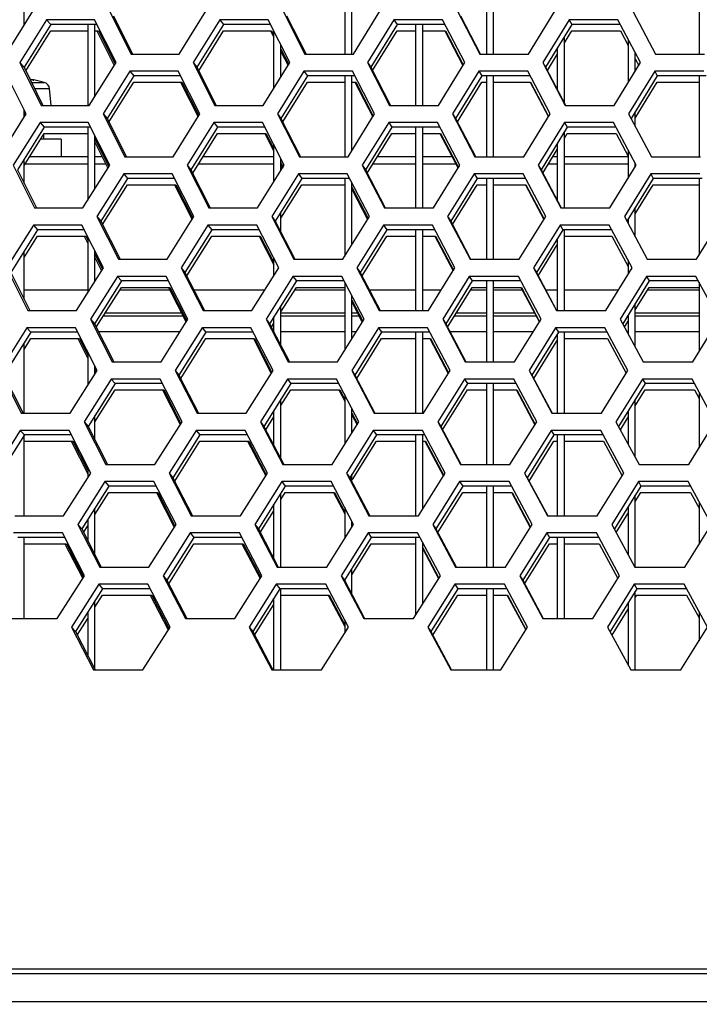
# Model space of a CAD drawing. Header units: millimetres. Extents: x 0 to 420, y 0 to 297.
# Tile 51 of 256: x 114.89 to 118.73, y 84.57 to 90.13. Entities that reach past the tile are written whole.
import ezdxf

# ---------------------------------------------------------------- set-up
doc = ezdxf.new("R2010")
doc.units = ezdxf.units.MM
doc.header["$LTSCALE"] = 23.1
doc.layers.get('0').update_dxf_attribs({"linetype": 'CONTINUOUS'})
doc.layers.add('DIM_PILOTEES', color=7, linetype='CONTINUOUS')
doc.styles.add('TEXTSTYLE_5', font='txt', dxfattribs={"width": 1.142857})
doc.dimstyles.new('DIMSTYLE_4', dxfattribs={"dimtxt": 2.5, "dimasz": 0.1875, "dimexe": 0.125, "dimexo": 0.0625, "dimgap": 1.25, "dimtad": 0, "dimtih": 1, "dimtoh": 1, "dimdsep": 46, "dimtxsty": 'TEXTSTYLE_5', "dimblk": '_FILLED', "dimblk1": '_FILLED', "dimblk2": '_FILLED', "dimcen": 0.09, "dimazin": 2, "dimtfac": 1, "dimtofl": 0, "dimtmove": 0, "dimatfit": 3, "dimldrblk": '_FILLED', "dimfxl": 1, "dimtolj": 1, "dimarcsym": 0})

# ---------------------------------------------------------------- blocks, each defined once
blk = doc.blocks.new('_FILLED')
at = {"color": 0, "linetype": 'BYBLOCK'}
blk.add_solid([(0, 0), (-1, 0.167), (-1, -0.167)], dxfattribs=at)
blk = doc.blocks.new('*D9')
at = {"layer": 'DIM_PILOTEES', "color": 2, "linetype": 'CONTINUOUS'}
for p, q in [((67.0415, 106.0416), (64.0594, 106.0416)), ((64.1844, 106.0416), (64.1844, 83.7884)), ((124.0627, 106.0416), (67.0415, 106.0416)), ((64.1844, 53.2465), (64.1844, 78.7884)), ((67.0415, 53.2465), (64.0594, 53.2465)), ((101.3091, 53.2465), (67.0415, 53.2465))]:
    blk.add_line(p, q, dxfattribs=at)
at = {"layer": 'DIM_PILOTEES', "color": 2, "linetype": 'CONTINUOUS', "xscale": 0.1875, "yscale": 0.1875, "zscale": 0.1875}
for p, rotation in [((64.1844, 106.0416), 90), ((64.1844, 53.2465), 270)]:
    blk.add_blockref('_FILLED', p, dxfattribs=dict(at, rotation=rotation))
at = {"layer": 'DIM_PILOTEES', "color": 2, "linetype": 'CONTINUOUS', "insert": (64.1844, 82.5384), "char_height": 2.5, "width": 8.571429, "attachment_point": 2, "line_spacing_factor": 0.9, "style": 'TEXTSTYLE_5'}
blk.add_mtext('{\\ftxt;\\W0.0001;\\H0.0001;\\~}{\\ftxt;\\W2.2857142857;\\H2.5; }{\\ftxt;\\W0.0001;\\H0.0001;\\~}', dxfattribs=at)

msp = doc.modelspace()

# ---------------------------------------------------------------- linework, layer by layer
at = {"color": 7, "linetype": 'CONTINUOUS'}
for p, q in [((116.7252, 90.3952), (116.7252, 89.9381)), ((116.7652, 89.9381), (116.7652, 90.3952)), ((117.5252, 90.3923), (117.5252, 89.9381)), ((117.5652, 89.9381), (117.5652, 90.3952)), ((118.7252, 90.3952), (118.7252, 89.9381)), ((114.9152, 90.1008), (114.9152, 90.2793)), ((115.4201, 90.1537), (115.5277, 89.9381)), ((116.3968, 90.1537), (116.5066, 89.9381)), ((117.3789, 90.1537), (117.4901, 89.9396)), ((115.0658, 90.1054), (114.9151, 89.864)), ((115.0426, 90.1313), (115.0658, 90.1054)), ((115.3264, 90.1054), (115.0658, 90.1054)), ((115.2752, 90.1054), (115.2752, 89.6484)), ((115.3152, 89.6994), (115.3152, 90.1054)), ((116.0406, 90.1054), (115.8908, 89.864)), ((116.0199, 90.1313), (116.0406, 90.1054)), ((116.3056, 90.1054), (116.0406, 90.1054)), ((117.0212, 90.1054), (116.8723, 89.864)), ((117.003, 90.1313), (117.0212, 90.1054)), ((117.2904, 90.1054), (117.0212, 90.1054)), ((117.1252, 90.1054), (117.1252, 89.6484)), ((117.1652, 89.6484), (117.1652, 90.1054)), ((118.0068, 90.1054), (117.8589, 89.864)), ((117.9911, 90.1313), (118.0068, 90.1054)), ((118.28, 90.1054), (118.0068, 90.1054)), ((114.925, 89.844), (115.0658, 90.0696)), ((115.0658, 90.0696), (115.2752, 90.0696)), ((115.3152, 90.0696), (115.336, 90.0696)), ((115.336, 90.0696), (115.4294, 89.8821)), ((115.9007, 89.8442), (116.0406, 90.0696)), ((116.0406, 90.0696), (116.3125, 90.0696)), ((116.3125, 90.0696), (116.3253, 90.0445)), ((116.3252, 89.7442), (116.3252, 90.067)), ((116.8823, 89.8444), (117.0212, 90.0696)), ((117.0212, 90.0696), (117.1252, 90.0696)), ((117.1652, 90.0696), (117.2945, 90.0696)), ((117.2945, 90.0696), (117.3946, 89.8767)), ((117.9652, 90.0018), (118.0068, 90.0696)), ((117.9652, 89.6615), (117.9652, 90.0376)), ((118.0068, 90.0696), (118.2813, 90.0696)), ((118.2813, 90.0696), (118.3252, 89.9864)), ((116.3652, 89.8086), (116.3652, 89.9886)), ((117.9252, 89.9723), (117.9252, 89.7375)), ((118.3252, 90.0201), (118.3252, 89.7771)), ((116.3652, 89.9658), (116.4092, 89.8794)), ((117.869, 89.8447), (117.9252, 89.9364)), ((118.3652, 89.8424), (118.3652, 89.9446)), ((114.8915, 89.8898), (114.9151, 89.864)), ((114.9151, 89.864), (115.0218, 89.6484)), ((115.8697, 89.8898), (115.8908, 89.864)), ((115.8908, 89.864), (115.9998, 89.6484)), ((116.8537, 89.8898), (116.8723, 89.864)), ((116.8723, 89.864), (116.9834, 89.6484)), ((117.8428, 89.8898), (117.8589, 89.864)), ((117.8589, 89.864), (117.9717, 89.6492)), ((118.3652, 89.9107), (118.3846, 89.874)), ((115.5348, 89.8157), (115.3842, 89.5742)), ((115.5128, 89.8415), (115.5348, 89.8157)), ((115.7982, 89.8157), (115.5348, 89.8157)), ((116.5146, 89.8157), (116.3649, 89.5742)), ((116.4952, 89.8415), (116.5146, 89.8157)), ((116.7823, 89.8157), (116.5146, 89.8157)), ((116.7252, 89.8157), (116.7252, 89.3586)), ((116.7652, 89.393), (116.7652, 89.8157)), ((117.4998, 89.8157), (117.3511, 89.5742)), ((117.4828, 89.8415), (117.4998, 89.8157)), ((117.7717, 89.8157), (117.4998, 89.8157)), ((117.5252, 89.8157), (117.5252, 89.3586)), ((117.5652, 89.3586), (117.5652, 89.8157)), ((118.4896, 89.8157), (118.342, 89.5742)), ((118.4752, 89.8415), (118.4896, 89.8157)), ((118.7653, 89.8157), (118.4896, 89.8157)), ((118.7252, 89.8157), (118.7252, 89.3586)), ((114.9547, 89.7935), (114.9495, 89.7945)), ((114.9519, 89.794), (114.9635, 89.7919)), ((114.9574, 89.793), (114.9537, 89.7937)), ((114.9576, 89.7779), (115.0293, 89.7779)), ((114.9616, 89.7923), (114.9594, 89.7926)), ((114.9632, 89.792), (114.9614, 89.7923)), ((114.9642, 89.7919), (114.9625, 89.7921)), ((114.9649, 89.7917), (114.964, 89.7919)), ((114.9654, 89.7917), (114.9648, 89.7918)), ((114.9666, 89.7915), (114.9654, 89.7917)), ((114.9678, 89.7914), (114.9666, 89.7915)), ((114.9699, 89.7918), (114.9699, 89.7912)), ((115.3942, 89.5543), (115.5348, 89.7798)), ((115.5348, 89.7798), (115.8064, 89.7798)), ((115.8064, 89.7798), (115.9017, 89.5909)), ((116.375, 89.5545), (116.5146, 89.7798)), ((116.5146, 89.7798), (116.7252, 89.7798)), ((116.7652, 89.7798), (116.7878, 89.7798)), ((116.7878, 89.7798), (116.8864, 89.5882)), ((117.3612, 89.5548), (117.4998, 89.7798)), ((117.4998, 89.7798), (117.5252, 89.7798)), ((117.5652, 89.7798), (117.7743, 89.7798)), ((117.7743, 89.7798), (117.8762, 89.5856)), ((118.3652, 89.5763), (118.4896, 89.7798)), ((118.4896, 89.7798), (118.7252, 89.7798)), ((114.9751, 89.7427), (115.059, 89.7427)), ((115.0673, 89.6484), (115.059, 89.7427)), ((114.9152, 89.5815), (114.9152, 89.6235)), ((114.9152, 89.6091), (114.9229, 89.5937)), ((115.3619, 89.6001), (115.3842, 89.5742)), ((116.3451, 89.6001), (116.3649, 89.5742)), ((117.3338, 89.6001), (117.3511, 89.5742)), ((118.3652, 89.5304), (118.3652, 89.6121)), ((115.0053, 89.5518), (115.0285, 89.5259)), ((115.3842, 89.5742), (115.4924, 89.3586)), ((115.9866, 89.5518), (116.0073, 89.5259)), ((116.3649, 89.5742), (116.4753, 89.3586)), ((116.9737, 89.5518), (116.9919, 89.5259)), ((117.3511, 89.5742), (117.4628, 89.36)), ((117.9659, 89.5518), (117.9816, 89.5259)), ((115.0285, 89.5259), (114.8772, 89.2844)), ((114.9152, 89.3092), (115.0285, 89.4901)), ((115.0252, 89.4849), (115.0252, 89.457)), ((115.2902, 89.5259), (115.0285, 89.5259)), ((115.0285, 89.4901), (115.2752, 89.4901)), ((115.2752, 89.5259), (115.2752, 89.1136)), ((115.3152, 89.1774), (115.3152, 89.476)), ((116.0073, 89.5259), (115.8569, 89.2844)), ((115.8669, 89.2646), (116.0073, 89.4901)), ((116.2735, 89.5259), (116.0073, 89.5259)), ((116.0073, 89.4901), (116.2803, 89.4901)), ((116.2803, 89.4901), (116.3252, 89.402)), ((116.9919, 89.5259), (116.8425, 89.2844)), ((116.8525, 89.2649), (116.9919, 89.4901)), ((117.2624, 89.5259), (116.9919, 89.5259)), ((116.9919, 89.4901), (117.1252, 89.4901)), ((117.1252, 89.5259), (117.1252, 89.0688)), ((117.1652, 89.0688), (117.1652, 89.5259)), ((117.1652, 89.4901), (117.2664, 89.4901)), ((117.2664, 89.4901), (117.3669, 89.2971)), ((117.9816, 89.5259), (117.8331, 89.2844)), ((117.9652, 89.0688), (117.9652, 89.4993)), ((117.9652, 89.4635), (117.9816, 89.4901)), ((118.256, 89.5259), (117.9816, 89.5259)), ((117.9816, 89.4901), (118.2573, 89.4901)), ((118.2573, 89.4901), (118.3252, 89.3619)), ((115.1252, 89.457), (115.0078, 89.457)), ((115.1252, 89.457), (115.1252, 89.357)), ((115.3153, 89.4591), (115.3937, 89.3025)), ((116.3252, 89.2159), (116.3252, 89.425)), ((117.9252, 89.4342), (117.9252, 89.1098)), ((117.8491, 89.2746), (117.9252, 89.3984)), ((118.3252, 89.3958), (118.3252, 89.2361)), ((114.9152, 89.2079), (114.9152, 89.3451)), ((115.2752, 89.3169), (114.92, 89.3169)), ((115.2752, 89.357), (114.9452, 89.357)), ((115.357, 89.357), (115.3152, 89.357)), ((115.3772, 89.3169), (115.3152, 89.3169)), ((115.8359, 89.3103), (115.8569, 89.2844)), ((116.3252, 89.3169), (115.8995, 89.3169)), ((116.3252, 89.357), (115.9245, 89.357)), ((116.3652, 89.28), (116.3652, 89.347)), ((116.3652, 89.3238), (116.3775, 89.2998)), ((116.8239, 89.3103), (116.8425, 89.2844)), ((117.1252, 89.3169), (116.8848, 89.3169)), ((117.1252, 89.357), (116.9096, 89.357)), ((117.3319, 89.357), (117.1652, 89.357)), ((117.3529, 89.3169), (117.1652, 89.3169)), ((117.8171, 89.3103), (117.8331, 89.2844)), ((117.9252, 89.3169), (117.8751, 89.3169)), ((117.9252, 89.357), (117.8998, 89.357)), ((118.3252, 89.357), (117.9652, 89.357)), ((118.3252, 89.3169), (117.9652, 89.3169)), ((118.3652, 89.3012), (118.3652, 89.3208)), ((114.8772, 89.2844), (114.9845, 89.0688)), ((115.4775, 89.262), (115.4995, 89.2361)), ((115.8569, 89.2844), (115.9664, 89.0688)), ((116.4639, 89.262), (116.4833, 89.2361)), ((116.8425, 89.2844), (116.9541, 89.0688)), ((117.4556, 89.262), (117.4726, 89.2361)), ((117.8331, 89.2844), (117.9465, 89.0696)), ((117.8433, 89.2651), (117.8491, 89.2746)), ((118.4521, 89.262), (118.4665, 89.2361)), ((115.4995, 89.2361), (115.3484, 88.9946)), ((115.3584, 88.9748), (115.4995, 89.2003)), ((115.7641, 89.2361), (115.4995, 89.2361)), ((115.4995, 89.2003), (115.7722, 89.2003)), ((115.7722, 89.2003), (115.868, 89.0113)), ((116.4833, 89.2361), (116.3331, 88.9946)), ((116.3652, 89.0104), (116.4833, 89.2003)), ((116.7523, 89.2361), (116.4833, 89.2361)), ((116.4833, 89.2003), (116.7252, 89.2003)), ((116.7252, 89.2361), (116.7252, 88.7975)), ((116.7652, 88.8617), (116.7652, 89.2111)), ((117.4726, 89.2361), (117.3233, 88.9946)), ((117.3334, 88.9752), (117.4726, 89.2003)), ((117.7456, 89.2361), (117.4726, 89.2361)), ((117.4726, 89.2003), (117.5252, 89.2003)), ((117.5252, 89.2361), (117.5252, 88.779)), ((117.5652, 88.779), (117.5652, 89.2361)), ((117.5652, 89.2003), (117.7482, 89.2003)), ((117.7482, 89.2003), (117.8506, 89.0059)), ((118.4665, 89.2361), (118.3183, 88.9946)), ((118.3652, 89.0352), (118.4665, 89.2003)), ((118.7433, 89.2361), (118.4665, 89.2361)), ((118.4665, 89.2003), (118.7252, 89.2003)), ((118.7252, 89.2361), (118.7252, 88.8018)), ((116.7652, 89.1855), (116.8568, 89.0086)), ((115.9649, 89.0719), (115.9664, 89.0688)), ((116.3652, 88.932), (116.3652, 89.0463)), ((118.3652, 88.9065), (118.3652, 89.0711)), ((114.968, 88.9722), (114.9912, 88.9463)), ((115.3261, 89.0205), (115.3484, 88.9946)), ((115.3484, 88.9946), (115.457, 88.779)), ((115.9533, 88.9722), (115.9741, 88.9463)), ((116.3133, 89.0205), (116.3331, 88.9946)), ((116.3331, 88.9946), (116.4439, 88.779)), ((116.9445, 88.9722), (116.9627, 88.9463)), ((117.306, 89.0205), (117.3233, 88.9946)), ((117.3233, 88.9946), (117.4356, 88.7804)), ((117.9407, 88.9722), (117.9564, 88.9463)), ((118.3252, 89.006), (118.3252, 88.9816)), ((114.9912, 88.9463), (114.8394, 88.7049)), ((115.2541, 88.9463), (114.9912, 88.9463)), ((115.9741, 88.9463), (115.8231, 88.7049)), ((116.2414, 88.9463), (115.9741, 88.9463)), ((116.9627, 88.9463), (116.8126, 88.7049)), ((117.2343, 88.9463), (116.9627, 88.9463)), ((117.1252, 88.9463), (117.1252, 88.4893)), ((117.1652, 88.4893), (117.1652, 88.9463)), ((117.9564, 88.9463), (117.8074, 88.7049)), ((118.232, 88.9463), (117.9564, 88.9463)), ((117.9652, 88.4893), (117.9652, 88.9463)), ((114.9152, 88.7896), (114.9912, 88.9105)), ((114.9912, 88.9105), (115.2636, 88.9105)), ((115.2636, 88.9105), (115.2752, 88.8873)), ((115.2752, 88.9044), (115.2752, 88.5914)), ((115.8331, 88.6851), (115.9741, 88.9105)), ((115.9741, 88.9105), (116.2481, 88.9105)), ((116.2481, 88.9105), (116.3252, 88.7602)), ((116.8228, 88.6853), (116.9627, 88.9105)), ((116.9627, 88.9105), (117.1252, 88.9105)), ((117.1652, 88.9105), (117.2382, 88.9105)), ((117.2382, 88.9105), (117.3393, 88.7175)), ((117.8176, 88.6856), (117.9252, 88.86)), ((117.9252, 88.8958), (117.9252, 88.4893)), ((117.9652, 88.9105), (118.2332, 88.9105)), ((118.2332, 88.9105), (118.3252, 88.7378)), ((114.9152, 88.5529), (114.9152, 88.8255)), ((115.3152, 88.6549), (115.3152, 88.8251)), ((115.3152, 88.8077), (115.358, 88.7228)), ((116.3252, 88.6872), (116.3252, 88.7836)), ((118.3252, 88.772), (118.3252, 88.6949)), ((114.8394, 88.7049), (114.9471, 88.4893)), ((115.802, 88.7307), (115.8231, 88.7049)), ((115.8231, 88.7049), (115.9331, 88.4893)), ((116.7941, 88.7307), (116.8126, 88.7049)), ((116.8126, 88.7049), (116.9248, 88.4893)), ((117.7913, 88.7307), (117.8074, 88.7049)), ((117.8074, 88.7049), (117.9212, 88.4901)), ((115.4642, 88.6566), (115.3125, 88.4151)), ((115.4422, 88.6824), (115.4642, 88.6566)), ((115.73, 88.6566), (115.4642, 88.6566)), ((116.4521, 88.6566), (116.3013, 88.4151)), ((116.4326, 88.6824), (116.4521, 88.6566)), ((116.7222, 88.6566), (116.4521, 88.6566)), ((116.7252, 88.6506), (116.7252, 88.266)), ((117.4453, 88.6566), (117.2955, 88.4151)), ((117.4284, 88.6824), (117.4453, 88.6566)), ((117.7196, 88.6566), (117.4453, 88.6566)), ((117.5252, 88.6566), (117.5252, 88.1995)), ((117.5652, 88.1995), (117.5652, 88.6566)), ((118.4433, 88.6566), (118.2946, 88.4151)), ((118.4289, 88.6824), (118.4433, 88.6566)), ((118.7213, 88.6566), (118.4433, 88.6566)), ((118.7252, 88.6492), (118.7252, 88.2579)), ((114.9152, 88.607), (115.2752, 88.607)), ((115.3225, 88.3952), (115.4642, 88.6207)), ((115.4556, 88.607), (115.7369, 88.607)), ((115.4642, 88.6207), (115.738, 88.6207)), ((115.738, 88.6207), (115.8343, 88.4317)), ((115.8729, 88.607), (116.2751, 88.607)), ((116.3652, 88.4816), (116.4521, 88.6207)), ((116.4435, 88.607), (116.7252, 88.607)), ((116.4521, 88.6207), (116.7222, 88.6207)), ((116.8635, 88.607), (117.1252, 88.607)), ((117.1652, 88.607), (117.2706, 88.607)), ((117.3057, 88.3957), (117.4453, 88.6207)), ((117.4369, 88.607), (117.5252, 88.607)), ((117.4453, 88.6207), (117.5252, 88.6207)), ((117.5652, 88.6207), (117.7221, 88.6207)), ((117.5652, 88.607), (117.7268, 88.607)), ((117.7221, 88.6207), (117.825, 88.4263)), ((117.8591, 88.607), (117.9252, 88.607)), ((117.9652, 88.607), (118.271, 88.607)), ((118.3652, 88.4939), (118.4433, 88.6207)), ((118.4349, 88.607), (118.7252, 88.607)), ((118.4433, 88.6207), (118.7213, 88.6207)), ((118.7213, 88.6207), (118.7252, 88.6133)), ((116.7652, 88.33), (116.7652, 88.5738)), ((116.7652, 88.5479), (116.8271, 88.429)), ((118.3652, 88.2831), (118.3652, 88.5297)), ((114.9451, 88.4934), (114.9471, 88.4893)), ((116.3652, 88.2911), (116.3652, 88.5175)), ((115.2902, 88.441), (115.3125, 88.4151)), ((115.3125, 88.4151), (115.4216, 88.1995)), ((115.3152, 88.4097), (115.3152, 88.4194)), ((115.363, 88.4596), (115.8123, 88.4596)), ((116.2815, 88.441), (116.3013, 88.4151)), ((116.3013, 88.4151), (116.4126, 88.1995)), ((116.3114, 88.3954), (116.3252, 88.4176)), ((116.3252, 88.3686), (116.3252, 88.4534)), ((116.3652, 88.4596), (116.7252, 88.4596)), ((116.7652, 88.4596), (116.8061, 88.4596)), ((117.2782, 88.441), (117.2955, 88.4151)), ((117.2955, 88.4151), (117.4083, 88.2008)), ((117.3454, 88.4596), (117.5252, 88.4596)), ((117.5652, 88.4596), (117.8051, 88.4596)), ((118.3048, 88.3959), (118.3252, 88.429)), ((118.3106, 88.4052), (118.3252, 88.429)), ((118.3252, 88.4648), (118.3252, 88.3578)), ((118.3652, 88.4596), (118.7252, 88.4596)), ((114.9539, 88.3668), (114.8015, 88.1253)), ((114.9307, 88.3927), (114.9539, 88.3668)), ((115.218, 88.3668), (114.9539, 88.3668)), ((115.3344, 88.3718), (115.7967, 88.3718)), ((115.9408, 88.3668), (115.7892, 88.1253)), ((115.9201, 88.3927), (115.9408, 88.3668)), ((116.2093, 88.3668), (115.9408, 88.3668)), ((116.3652, 88.3718), (116.7252, 88.3718)), ((116.7652, 88.3718), (116.7913, 88.3718)), ((116.9334, 88.3668), (116.7828, 88.1253)), ((116.9152, 88.3927), (116.9334, 88.3668)), ((117.2062, 88.3668), (116.9334, 88.3668)), ((117.1252, 88.3668), (117.1252, 87.9097)), ((117.1652, 87.9097), (117.1652, 88.3668)), ((117.3183, 88.3718), (117.5252, 88.3718)), ((117.5652, 88.3718), (117.7912, 88.3718)), ((117.9312, 88.3668), (117.7816, 88.1253)), ((117.9155, 88.3927), (117.9312, 88.3668)), ((118.208, 88.3668), (117.9312, 88.3668)), ((117.9652, 87.9097), (117.9652, 88.3668)), ((118.3177, 88.3718), (118.3252, 88.3718)), ((118.3652, 88.3718), (118.7252, 88.3718)), ((114.9152, 88.2697), (114.9539, 88.3309)), ((114.9152, 88.2697), (114.9539, 88.3309)), ((114.9152, 87.9097), (114.9152, 88.3055)), ((114.9539, 88.3309), (115.2274, 88.3309)), ((115.2274, 88.3309), (115.2752, 88.2361)), ((115.7993, 88.1056), (115.9408, 88.3309)), ((115.9408, 88.3309), (116.216, 88.3309)), ((116.216, 88.3309), (116.3142, 88.1405)), ((116.793, 88.1058), (116.9334, 88.3309)), ((116.9334, 88.3309), (117.1252, 88.3309)), ((117.1652, 88.3309), (117.2101, 88.3309)), ((117.2101, 88.3309), (117.3116, 88.1378)), ((117.7918, 88.106), (117.9252, 88.3213)), ((117.9252, 88.3572), (117.9252, 87.9097)), ((117.9652, 88.3309), (118.2091, 88.3309)), ((118.2091, 88.3309), (118.3139, 88.1352)), ((115.2752, 88.2537), (115.2752, 88.0687)), ((115.3152, 88.1321), (115.3152, 88.1749)), ((115.3152, 88.1571), (115.3223, 88.1432)), ((115.7682, 88.1512), (115.7892, 88.1253)), ((116.7643, 88.1512), (116.7828, 88.1253)), ((117.7656, 88.1512), (117.7816, 88.1253)), ((114.8015, 88.1253), (114.9097, 87.9097)), ((115.4069, 88.1029), (115.4289, 88.077)), ((115.7892, 88.1253), (115.8997, 87.9097)), ((116.4013, 88.1029), (116.4208, 88.077)), ((116.7828, 88.1253), (116.8955, 87.9097)), ((117.4012, 88.1029), (117.4181, 88.077)), ((117.7816, 88.1253), (117.896, 87.9105)), ((118.4057, 88.1029), (118.4202, 88.077)), ((115.4289, 88.077), (115.2767, 87.8355)), ((115.3152, 87.8608), (115.4289, 88.0412)), ((115.6958, 88.077), (115.4289, 88.077)), ((115.4289, 88.0412), (115.7038, 88.0412)), ((115.7038, 88.0412), (115.8006, 87.852)), ((116.4208, 88.077), (116.2694, 87.8355)), ((116.3652, 87.9525), (116.4208, 88.0412)), ((116.6921, 88.077), (116.4208, 88.077)), ((116.4208, 88.0412), (116.6973, 88.0412)), ((116.6973, 88.0412), (116.7252, 87.9876)), ((117.4181, 88.077), (117.2677, 87.8355)), ((117.2779, 87.8161), (117.4181, 88.0412)), ((117.6936, 88.077), (117.4181, 88.077)), ((117.4181, 88.0412), (117.5252, 88.0412)), ((117.5252, 88.077), (117.5252, 87.6199)), ((117.5652, 87.6199), (117.5652, 88.077)), ((117.5652, 88.0412), (117.696, 88.0412)), ((117.696, 88.0412), (117.7994, 87.8467)), ((118.4202, 88.077), (118.2708, 87.8355)), ((118.3652, 87.9523), (118.4202, 88.0412)), ((118.6992, 88.077), (118.4202, 88.077)), ((118.4202, 88.0412), (118.6992, 88.0412)), ((118.6992, 88.0412), (118.7252, 87.9931)), ((118.7252, 88.0289), (118.7252, 87.7137)), ((116.3652, 87.6508), (116.3652, 87.9883)), ((116.7252, 88.0136), (116.7252, 87.7343)), ((118.3652, 87.6601), (118.3652, 87.9881)), ((116.3252, 87.7278), (116.3252, 87.9245)), ((116.7652, 87.798), (116.7652, 87.9372)), ((118.3252, 87.9234), (118.3252, 87.7344)), ((115.2544, 87.8614), (115.2767, 87.8355)), ((115.3152, 87.7595), (115.3152, 87.8967)), ((115.8982, 87.9127), (115.8997, 87.9097)), ((116.2496, 87.8614), (116.2694, 87.8355)), ((116.2796, 87.8159), (116.3252, 87.8887)), ((116.7652, 87.9109), (116.7974, 87.8493)), ((117.2504, 87.8614), (117.2677, 87.8355)), ((118.2811, 87.8163), (118.3252, 87.8876)), ((114.8933, 87.8131), (114.9166, 87.7872)), ((115.2767, 87.8355), (115.3863, 87.6199)), ((115.8868, 87.8131), (115.9075, 87.7872)), ((116.2694, 87.8355), (116.3813, 87.6199)), ((116.886, 87.8131), (116.9042, 87.7872)), ((117.2677, 87.8355), (117.381, 87.6213)), ((117.8903, 87.8131), (117.906, 87.7872)), ((114.9166, 87.7872), (114.7636, 87.5457)), ((114.9152, 87.3301), (114.9152, 87.7872)), ((115.1818, 87.7872), (114.9166, 87.7872)), ((114.9166, 87.7514), (115.1912, 87.7514)), ((115.1912, 87.7514), (115.2729, 87.5904)), ((115.9075, 87.7872), (115.7554, 87.5457)), ((115.7655, 87.526), (115.9075, 87.7514)), ((116.1772, 87.7872), (115.9075, 87.7872)), ((115.9075, 87.7514), (116.1838, 87.7514)), ((116.1838, 87.7514), (116.2825, 87.5609)), ((116.9042, 87.7872), (116.753, 87.5457)), ((116.7691, 87.5356), (116.9042, 87.7514)), ((117.1782, 87.7872), (116.9042, 87.7872)), ((116.9042, 87.7514), (117.1252, 87.7514)), ((117.1252, 87.7872), (117.1252, 87.3301)), ((117.1652, 87.3687), (117.1652, 87.7872)), ((117.1652, 87.7514), (117.182, 87.7514)), ((117.182, 87.7514), (117.284, 87.5582)), ((117.906, 87.7872), (117.7558, 87.5457)), ((117.7661, 87.5265), (117.906, 87.7514)), ((118.184, 87.7872), (117.906, 87.7872)), ((117.906, 87.7514), (117.9252, 87.7514)), ((117.9252, 87.7872), (117.9252, 87.3301)), ((117.9652, 87.3301), (117.9652, 87.7872)), ((117.9652, 87.7514), (118.1851, 87.7514)), ((118.1851, 87.7514), (118.2904, 87.5556)), ((115.2752, 87.6038), (115.2752, 87.5457)), ((115.7343, 87.5716), (115.7554, 87.5457)), ((115.7554, 87.5457), (115.8664, 87.3301)), ((116.7345, 87.5716), (116.753, 87.5457)), ((116.753, 87.5457), (116.8662, 87.3301)), ((116.7652, 87.5224), (116.7652, 87.5653)), ((117.7398, 87.5716), (117.7558, 87.5457)), ((117.7558, 87.5457), (117.8707, 87.3309)), ((115.3936, 87.4974), (115.2408, 87.256)), ((115.3716, 87.5233), (115.3936, 87.4974)), ((115.6617, 87.4974), (115.3936, 87.4974)), ((116.3895, 87.4974), (116.2376, 87.256)), ((116.3701, 87.5233), (116.3895, 87.4974)), ((116.662, 87.4974), (116.3895, 87.4974)), ((117.3909, 87.4974), (117.2399, 87.256)), ((117.3739, 87.5233), (117.3909, 87.4974)), ((117.6675, 87.4974), (117.3909, 87.4974)), ((117.5252, 87.4974), (117.5252, 87.0404)), ((117.5652, 87.0404), (117.5652, 87.4974)), ((118.397, 87.4974), (118.2471, 87.256)), ((118.3826, 87.5233), (118.397, 87.4974)), ((118.6772, 87.4974), (118.397, 87.4974)), ((115.3152, 87.3377), (115.3936, 87.4616)), ((115.3936, 87.4616), (115.6697, 87.4616)), ((115.6697, 87.4616), (115.7669, 87.2724)), ((116.3652, 87.423), (116.3895, 87.4616)), ((116.3652, 87.0404), (116.3652, 87.4588)), ((116.3895, 87.4616), (116.6672, 87.4616)), ((116.6672, 87.4616), (116.7252, 87.3507)), ((117.2502, 87.2366), (117.3909, 87.4616)), ((117.3909, 87.4616), (117.5252, 87.4616)), ((117.5652, 87.4616), (117.6699, 87.4616)), ((117.6699, 87.4616), (117.7738, 87.2671)), ((118.3652, 87.4104), (118.397, 87.4616)), ((118.3652, 87.0404), (118.3652, 87.4462)), ((118.397, 87.4616), (118.6772, 87.4616)), ((118.6772, 87.4616), (118.7252, 87.3732)), ((115.3152, 87.1101), (115.3152, 87.3735)), ((116.2478, 87.2363), (116.3252, 87.3594)), ((116.3252, 87.0877), (116.3252, 87.3952)), ((116.7252, 87.3771), (116.7252, 87.2022)), ((118.3252, 87.3818), (118.3252, 87.1114)), ((118.7252, 87.409), (118.7252, 87.1692)), ((115.2752, 87.3103), (115.2752, 87.1885)), ((116.8652, 87.332), (116.8662, 87.3301)), ((118.2575, 87.2368), (118.3252, 87.3459)), ((115.2185, 87.2818), (115.2408, 87.256)), ((115.2408, 87.256), (115.3509, 87.0404)), ((115.2509, 87.2361), (115.2752, 87.2745)), ((116.2178, 87.2818), (116.2376, 87.256)), ((116.2376, 87.256), (116.3499, 87.0404)), ((116.7652, 87.2657), (116.7652, 87.3011)), ((117.2226, 87.2818), (117.2399, 87.256)), ((117.2399, 87.256), (117.3537, 87.0417)), ((115.1457, 87.2077), (114.8792, 87.2077)), ((114.9152, 86.7506), (114.9152, 87.2077)), ((115.8742, 87.2077), (115.7215, 86.9662)), ((115.8535, 87.2335), (115.8742, 87.2077)), ((116.1451, 87.2077), (115.8742, 87.2077)), ((116.8749, 87.2077), (116.7232, 86.9662)), ((116.8567, 87.2335), (116.8749, 87.2077)), ((117.1501, 87.2077), (116.8749, 87.2077)), ((117.1252, 87.2077), (117.1252, 86.7701)), ((117.8808, 87.2077), (117.7301, 86.9662)), ((117.8651, 87.2335), (117.8808, 87.2077)), ((118.161, 87.2077), (117.8808, 87.2077)), ((117.9252, 87.2077), (117.9252, 86.7506)), ((117.9652, 86.7506), (117.9652, 87.2077)), ((114.9152, 87.1718), (115.155, 87.1718)), ((115.155, 87.1718), (115.2508, 86.9839)), ((115.7317, 86.9465), (115.8742, 87.1718)), ((115.8742, 87.1718), (116.1516, 87.1718)), ((116.1516, 87.1718), (116.2508, 86.9812)), ((116.7652, 86.9972), (116.8749, 87.1718)), ((116.8749, 87.1718), (117.1252, 87.1718)), ((117.1652, 86.8337), (117.1652, 87.1792)), ((117.1652, 87.1503), (117.2564, 86.9786)), ((117.7404, 86.9469), (117.8808, 87.1718)), ((117.8808, 87.1718), (117.9252, 87.1718)), ((117.9652, 87.1718), (118.161, 87.1718)), ((118.161, 87.1718), (118.2668, 86.976)), ((116.7652, 86.8864), (116.7652, 87.033)), ((115.7005, 86.9921), (115.7215, 86.9662)), ((116.7047, 86.9921), (116.7232, 86.9662)), ((116.7252, 86.9694), (116.7252, 86.9623)), ((117.7141, 86.9921), (117.7301, 86.9662)), ((115.3583, 86.9179), (115.2049, 86.6764)), ((115.3363, 86.9438), (115.3583, 86.9179)), ((115.6276, 86.9179), (115.3583, 86.9179)), ((115.7215, 86.9662), (115.833, 86.7506)), ((116.3582, 86.9179), (116.2058, 86.6764)), ((116.3388, 86.9438), (116.3582, 86.9179)), ((116.6319, 86.9179), (116.3582, 86.9179)), ((116.3652, 86.4608), (116.3652, 86.9179)), ((116.7232, 86.9662), (116.8369, 86.7506)), ((117.3637, 86.9179), (117.2121, 86.6764)), ((117.3467, 86.9438), (117.3637, 86.9179)), ((117.6415, 86.9179), (117.3637, 86.9179)), ((117.5252, 86.9179), (117.5252, 86.4608)), ((117.5652, 86.4608), (117.5652, 86.9179)), ((117.7301, 86.9662), (117.8455, 86.7513)), ((118.3738, 86.9179), (118.2234, 86.6764)), ((118.3594, 86.9438), (118.3738, 86.9179)), ((118.6552, 86.9179), (118.3738, 86.9179)), ((115.3152, 86.8142), (115.3583, 86.8821)), ((115.3583, 86.8821), (115.6355, 86.8821)), ((115.6355, 86.8821), (115.7332, 86.6927)), ((116.3252, 86.4608), (116.3252, 86.8656)), ((116.3652, 86.8821), (116.637, 86.8821)), ((116.637, 86.8821), (116.7252, 86.7144)), ((117.2225, 86.657), (117.3637, 86.8821)), ((117.3637, 86.8821), (117.5252, 86.8821)), ((117.5652, 86.8821), (117.6438, 86.8821)), ((117.6438, 86.8821), (117.7482, 86.6875)), ((118.3652, 86.4608), (118.3652, 86.9041)), ((118.3652, 86.8682), (118.3738, 86.8821)), ((118.3738, 86.8821), (118.6552, 86.8821)), ((118.6552, 86.8821), (118.7252, 86.7536)), ((115.3152, 86.4608), (115.3152, 86.85)), ((116.216, 86.6568), (116.3252, 86.8298)), ((118.2395, 86.6664), (118.3252, 86.804)), ((118.3252, 86.8398), (118.3252, 86.4888)), ((115.2151, 86.6566), (115.2752, 86.7512)), ((115.2752, 86.787), (115.2752, 86.5393)), ((115.8315, 86.7536), (115.833, 86.7506)), ((118.7252, 86.7895), (118.7252, 86.6245)), ((115.1826, 86.7023), (115.2049, 86.6764)), ((116.1859, 86.7023), (116.2058, 86.6764)), ((116.7252, 86.7411), (116.7252, 86.6697)), ((117.1948, 86.7023), (117.2121, 86.6764)), ((115.2049, 86.6764), (115.3156, 86.4608)), ((116.2058, 86.6764), (116.3186, 86.4608)), ((117.2121, 86.6764), (117.3265, 86.4621)), ((118.2338, 86.6572), (118.2395, 86.6664)), ((161.5515, 84.7446), (86.699, 84.7446)), ((85.0752, 84.5866), (163.1752, 84.5866))]:
    msp.add_line(p, q, dxfattribs=at)
at = {"color": 3, "linetype": 'CONTINUOUS'}
for p, q in [((114.8135, 89.9381), (114.9645, 90.1796)), ((115.3978, 90.1796), (115.5187, 89.9381)), ((115.7908, 89.9381), (115.9411, 90.1796)), ((116.377, 90.1796), (116.5004, 89.9381)), ((116.774, 89.9381), (116.9233, 90.1796)), ((117.3616, 90.1796), (117.4874, 89.9381)), ((117.7624, 89.9381), (117.9107, 90.1796)), ((118.351, 90.1796), (118.4791, 89.9381)), ((115.0426, 90.1313), (114.8915, 89.8898)), ((115.3134, 90.1313), (115.0426, 90.1313)), ((115.4342, 89.8898), (115.3134, 90.1313)), ((116.0199, 90.1313), (115.8697, 89.8898)), ((116.2925, 90.1313), (116.0199, 90.1313)), ((116.4157, 89.8898), (116.2925, 90.1313)), ((117.003, 90.1313), (116.8537, 89.8898)), ((117.277, 90.1313), (117.003, 90.1313)), ((117.4026, 89.8898), (117.277, 90.1313)), ((117.9911, 90.1313), (117.8428, 89.8898)), ((118.2664, 90.1313), (117.9911, 90.1313)), ((118.3943, 89.8898), (118.2664, 90.1313)), ((115.3264, 90.0696), (115.4243, 89.8739)), ((116.3056, 90.0696), (116.3252, 90.0312)), ((117.2904, 90.0696), (117.3925, 89.8734)), ((115.5187, 89.9381), (115.7908, 89.9381)), ((116.3652, 89.9528), (116.4057, 89.8737)), ((116.5004, 89.9381), (116.774, 89.9381)), ((117.4874, 89.9381), (117.7624, 89.9381)), ((118.4791, 89.9381), (118.7553, 89.9381)), ((114.8915, 89.8898), (115.0115, 89.6484)), ((115.2833, 89.6484), (115.4342, 89.8898)), ((115.8697, 89.8898), (115.9922, 89.6484)), ((116.2656, 89.6484), (116.4157, 89.8898)), ((116.8537, 89.8898), (116.9786, 89.6484)), ((117.2536, 89.6484), (117.4026, 89.8898)), ((117.8428, 89.8898), (117.9701, 89.6484)), ((118.2463, 89.6484), (118.3943, 89.8898)), ((114.9269, 89.6001), (114.8071, 89.8415)), ((115.5128, 89.8415), (115.3619, 89.6001)), ((115.7851, 89.8415), (115.5128, 89.8415)), ((115.9074, 89.6001), (115.7851, 89.8415)), ((116.4952, 89.8415), (116.3451, 89.6001)), ((116.769, 89.8415), (116.4952, 89.8415)), ((116.8938, 89.6001), (116.769, 89.8415)), ((117.4828, 89.8415), (117.3338, 89.6001)), ((117.7581, 89.8415), (117.4828, 89.8415)), ((117.8852, 89.6001), (117.7581, 89.8415)), ((118.4752, 89.8415), (118.3273, 89.6001)), ((118.7516, 89.8415), (118.4752, 89.8415)), ((115.7982, 89.7798), (115.8974, 89.584)), ((116.7823, 89.7798), (116.8836, 89.5838)), ((117.7722, 89.7787), (117.875, 89.5835)), ((115.0115, 89.6484), (115.2833, 89.6484)), ((115.9922, 89.6484), (116.2656, 89.6484)), ((116.9786, 89.6484), (117.2536, 89.6484)), ((117.9701, 89.6484), (118.2463, 89.6484)), ((114.7753, 89.3586), (114.9269, 89.6001)), ((115.3619, 89.6001), (115.4834, 89.3586)), ((115.7566, 89.3586), (115.9074, 89.6001)), ((116.3451, 89.6001), (116.4691, 89.3586)), ((116.7439, 89.3586), (116.8938, 89.6001)), ((117.3338, 89.6001), (117.4602, 89.3586)), ((117.7363, 89.3586), (117.8852, 89.6001)), ((118.3273, 89.6001), (118.4559, 89.3586)), ((115.0053, 89.5518), (114.8537, 89.3103)), ((115.2773, 89.5518), (115.0053, 89.5518)), ((115.3986, 89.3103), (115.2773, 89.5518)), ((115.9866, 89.5518), (115.8359, 89.3103)), ((116.2603, 89.5518), (115.9866, 89.5518)), ((116.3841, 89.3103), (116.2603, 89.5518)), ((116.9737, 89.5518), (116.8239, 89.3103)), ((117.2489, 89.5518), (116.9737, 89.5518)), ((117.3751, 89.3103), (117.2489, 89.5518)), ((117.9659, 89.5518), (117.8171, 89.3103)), ((118.2423, 89.5518), (117.9659, 89.5518)), ((118.3708, 89.3103), (118.2423, 89.5518)), ((116.2735, 89.4901), (116.3252, 89.3891)), ((117.2624, 89.4901), (117.3649, 89.2939)), ((115.3152, 89.4402), (115.3886, 89.2943)), ((114.8537, 89.3103), (114.9742, 89.0688)), ((115.2471, 89.0688), (115.3986, 89.3103)), ((115.4834, 89.3586), (115.7566, 89.3586)), ((115.8359, 89.3103), (115.9589, 89.0688)), ((116.2335, 89.0688), (116.3841, 89.3103)), ((116.3652, 89.3112), (116.374, 89.2941)), ((116.4691, 89.3586), (116.7439, 89.3586)), ((116.8239, 89.3103), (116.9494, 89.0688)), ((117.2254, 89.0688), (117.3751, 89.3103)), ((117.4602, 89.3586), (117.7363, 89.3586)), ((117.8171, 89.3103), (117.9449, 89.0688)), ((118.2222, 89.0688), (118.3708, 89.3103)), ((118.4559, 89.3586), (118.7333, 89.3586)), ((115.4775, 89.262), (115.3261, 89.0205)), ((115.7509, 89.262), (115.4775, 89.262)), ((115.8738, 89.0205), (115.7509, 89.262)), ((116.4639, 89.262), (116.3133, 89.0205)), ((116.7389, 89.262), (116.4639, 89.262)), ((116.8642, 89.0205), (116.7389, 89.262)), ((117.4556, 89.262), (117.306, 89.0205)), ((117.732, 89.262), (117.4556, 89.262)), ((117.8596, 89.0205), (117.732, 89.262)), ((118.4521, 89.262), (118.3035, 89.0205)), ((118.7296, 89.262), (118.4521, 89.262)), ((115.7641, 89.2003), (115.8637, 89.0044)), ((117.7462, 89.1992), (117.8494, 89.004)), ((116.7652, 89.1752), (116.854, 89.0042)), ((114.9742, 89.0688), (115.2471, 89.0688)), ((115.9589, 89.0688), (116.2335, 89.0688)), ((116.9494, 89.0688), (117.2254, 89.0688)), ((117.9449, 89.0688), (118.2222, 89.0688)), ((114.968, 88.9722), (114.8158, 88.7307)), ((115.2411, 88.9722), (114.968, 88.9722)), ((115.3629, 88.7307), (115.2411, 88.9722)), ((115.3261, 89.0205), (115.4481, 88.779)), ((115.7225, 88.779), (115.8738, 89.0205)), ((115.9533, 88.9722), (115.802, 88.7307)), ((116.2281, 88.9722), (115.9533, 88.9722)), ((116.3525, 88.7307), (116.2281, 88.9722)), ((116.3133, 89.0205), (116.4378, 88.779)), ((116.7137, 88.779), (116.8642, 89.0205)), ((116.9445, 88.9722), (116.7941, 88.7307)), ((117.2207, 88.9722), (116.9445, 88.9722)), ((117.3475, 88.7307), (117.2207, 88.9722)), ((117.306, 89.0205), (117.4329, 88.779)), ((117.7102, 88.779), (117.8596, 89.0205)), ((117.9407, 88.9722), (117.7913, 88.7307)), ((118.2182, 88.9722), (117.9407, 88.9722)), ((118.3473, 88.7307), (118.2182, 88.9722)), ((118.3035, 89.0205), (118.4328, 88.779)), ((118.7112, 88.779), (118.8595, 89.0205)), ((115.2541, 88.9105), (115.2752, 88.8685)), ((116.2414, 88.9105), (116.3252, 88.7477)), ((117.2343, 88.9105), (117.3373, 88.7143)), ((115.3152, 88.7893), (115.3529, 88.7148)), ((115.4481, 88.779), (115.7225, 88.779)), ((116.4378, 88.779), (116.7137, 88.779)), ((117.4329, 88.779), (117.7102, 88.779)), ((118.4328, 88.779), (118.7112, 88.779)), ((114.8158, 88.7307), (114.9369, 88.4893)), ((115.2109, 88.4893), (115.3629, 88.7307)), ((115.802, 88.7307), (115.9256, 88.4893)), ((116.2013, 88.4893), (116.3525, 88.7307)), ((116.7941, 88.7307), (116.9201, 88.4893)), ((117.1973, 88.4893), (117.3475, 88.7307)), ((117.7913, 88.7307), (117.9197, 88.4893)), ((118.1982, 88.4893), (118.3473, 88.7307)), ((115.4422, 88.6824), (115.2902, 88.441)), ((115.7168, 88.6824), (115.4422, 88.6824)), ((115.8402, 88.441), (115.7168, 88.6824)), ((116.4326, 88.6824), (116.2815, 88.441)), ((116.7087, 88.6824), (116.4326, 88.6824)), ((116.8346, 88.441), (116.7087, 88.6824)), ((117.4284, 88.6824), (117.2782, 88.441)), ((117.7059, 88.6824), (117.4284, 88.6824)), ((117.8341, 88.441), (117.7059, 88.6824)), ((118.4289, 88.6824), (118.2798, 88.441)), ((118.7076, 88.6824), (118.4289, 88.6824)), ((118.8381, 88.441), (118.7076, 88.6824)), ((115.73, 88.6207), (115.8301, 88.4249)), ((116.7222, 88.6207), (116.7233, 88.6186)), ((117.7201, 88.6197), (117.8238, 88.4244)), ((116.7652, 88.538), (116.8244, 88.4246)), ((114.9369, 88.4893), (115.2109, 88.4893)), ((115.3741, 88.4771), (115.8033, 88.4771)), ((115.9256, 88.4893), (116.2013, 88.4893)), ((116.3652, 88.4771), (116.7252, 88.4771)), ((116.7652, 88.4771), (116.797, 88.4771)), ((116.9201, 88.4893), (117.1973, 88.4893)), ((117.3563, 88.4771), (117.5252, 88.4771)), ((117.5652, 88.4771), (117.7958, 88.4771)), ((117.9197, 88.4893), (118.1982, 88.4893)), ((118.3652, 88.4771), (118.7252, 88.4771)), ((115.2902, 88.441), (115.4128, 88.1995)), ((115.6883, 88.1995), (115.8402, 88.441)), ((116.2815, 88.441), (116.4065, 88.1995)), ((116.6836, 88.1995), (116.8346, 88.441)), ((117.2782, 88.441), (117.4057, 88.1995)), ((117.6841, 88.1995), (117.8341, 88.441)), ((118.2798, 88.441), (118.4096, 88.1995)), ((118.6892, 88.1995), (118.8381, 88.441)), ((114.9307, 88.3927), (114.778, 88.1512)), ((115.2049, 88.3927), (114.9307, 88.3927)), ((115.3273, 88.1512), (115.2049, 88.3927)), ((115.9201, 88.3927), (115.7682, 88.1512)), ((116.1959, 88.3927), (115.9201, 88.3927)), ((116.3209, 88.1512), (116.1959, 88.3927)), ((116.9152, 88.3927), (116.7643, 88.1512)), ((117.1926, 88.3927), (116.9152, 88.3927)), ((117.32, 88.1512), (117.1926, 88.3927)), ((117.9155, 88.3927), (117.7656, 88.1512)), ((118.1942, 88.3927), (117.9155, 88.3927)), ((118.3238, 88.1512), (118.1942, 88.3927)), ((115.218, 88.3309), (115.2752, 88.2179)), ((116.2093, 88.3309), (116.3107, 88.135)), ((117.2062, 88.3309), (117.3097, 88.1347)), ((115.4128, 88.1995), (115.6883, 88.1995)), ((116.4065, 88.1995), (116.6836, 88.1995)), ((117.4057, 88.1995), (117.6841, 88.1995)), ((118.4096, 88.1995), (118.6892, 88.1995)), ((114.778, 88.1512), (114.8996, 87.9097)), ((115.1747, 87.9097), (115.3273, 88.1512)), ((115.7682, 88.1512), (115.8923, 87.9097)), ((116.1691, 87.9097), (116.3209, 88.1512)), ((116.7643, 88.1512), (116.8909, 87.9097)), ((117.1692, 87.9097), (117.32, 88.1512)), ((117.7656, 88.1512), (117.8945, 87.9097)), ((118.1741, 87.9097), (118.3238, 88.1512)), ((115.4069, 88.1029), (115.2544, 87.8614)), ((115.6826, 88.1029), (115.4069, 88.1029)), ((115.8066, 87.8614), (115.6826, 88.1029)), ((116.4013, 88.1029), (116.2496, 87.8614)), ((116.6786, 88.1029), (116.4013, 88.1029)), ((116.805, 87.8614), (116.6786, 88.1029)), ((117.4012, 88.1029), (117.2504, 87.8614)), ((117.6798, 88.1029), (117.4012, 88.1029)), ((117.8086, 87.8614), (117.6798, 88.1029)), ((118.4057, 88.1029), (118.2561, 87.8614)), ((118.6855, 88.1029), (118.4057, 88.1029)), ((118.8166, 87.8614), (118.6855, 88.1029)), ((115.6958, 88.0412), (115.7964, 87.8453)), ((116.6921, 88.0412), (116.7252, 87.9777)), ((117.6941, 88.0401), (117.7983, 87.8449)), ((114.8996, 87.9097), (115.1747, 87.9097)), ((115.2544, 87.8614), (115.3775, 87.6199)), ((115.6541, 87.6199), (115.8066, 87.8614)), ((115.8923, 87.9097), (116.1691, 87.9097)), ((116.2496, 87.8614), (116.3753, 87.6199)), ((116.6534, 87.6199), (116.805, 87.8614)), ((116.7652, 87.9014), (116.7947, 87.8451)), ((116.8909, 87.9097), (117.1692, 87.9097)), ((117.2504, 87.8614), (117.3785, 87.6199)), ((117.658, 87.6199), (117.8086, 87.8614)), ((117.8945, 87.9097), (118.1741, 87.9097)), ((118.2561, 87.8614), (118.3864, 87.6199)), ((118.6672, 87.6199), (118.8166, 87.8614)), ((114.8933, 87.8131), (114.7401, 87.5716)), ((115.1687, 87.8131), (114.8933, 87.8131)), ((115.2917, 87.5716), (115.1687, 87.8131)), ((115.8868, 87.8131), (115.7343, 87.5716)), ((116.1638, 87.8131), (115.8868, 87.8131)), ((116.2893, 87.5716), (116.1638, 87.8131)), ((116.886, 87.8131), (116.7345, 87.5716)), ((117.1645, 87.8131), (116.886, 87.8131)), ((117.2924, 87.5716), (117.1645, 87.8131)), ((117.8903, 87.8131), (117.7398, 87.5716)), ((118.1701, 87.8131), (117.8903, 87.8131)), ((118.3003, 87.5716), (118.1701, 87.8131)), ((115.1818, 87.7514), (115.2752, 87.568)), ((116.1772, 87.7514), (116.2791, 87.5554)), ((117.1782, 87.7514), (117.2821, 87.5552)), ((115.3775, 87.6199), (115.6541, 87.6199)), ((116.3753, 87.6199), (116.6534, 87.6199)), ((117.3785, 87.6199), (117.658, 87.6199)), ((118.3864, 87.6199), (118.6672, 87.6199)), ((115.1385, 87.3301), (115.2917, 87.5716)), ((115.7343, 87.5716), (115.859, 87.3301)), ((116.137, 87.3301), (116.2893, 87.5716)), ((116.7345, 87.5716), (116.8616, 87.3301)), ((117.141, 87.3301), (117.2924, 87.5716)), ((117.7398, 87.5716), (117.8693, 87.3301)), ((118.15, 87.3301), (118.3003, 87.5716)), ((115.3716, 87.5233), (115.2185, 87.2818)), ((115.6484, 87.5233), (115.3716, 87.5233)), ((115.7729, 87.2818), (115.6484, 87.5233)), ((116.3701, 87.5233), (116.2178, 87.2818)), ((116.6484, 87.5233), (116.3701, 87.5233)), ((116.7754, 87.2818), (116.6484, 87.5233)), ((117.3739, 87.5233), (117.2226, 87.2818)), ((117.6537, 87.5233), (117.3739, 87.5233)), ((117.783, 87.2818), (117.6537, 87.5233)), ((118.3826, 87.5233), (118.2324, 87.2818)), ((118.6635, 87.5233), (118.3826, 87.5233)), ((118.7951, 87.2818), (118.6635, 87.5233)), ((115.6617, 87.4616), (115.7627, 87.2657)), ((116.662, 87.4616), (116.7252, 87.3413)), ((117.668, 87.4606), (117.7727, 87.2653)), ((114.8623, 87.3301), (115.1385, 87.3301)), ((115.859, 87.3301), (116.137, 87.3301)), ((116.8616, 87.3301), (117.141, 87.3301)), ((117.8693, 87.3301), (118.15, 87.3301)), ((115.2185, 87.2818), (115.3422, 87.0404)), ((115.6199, 87.0404), (115.7729, 87.2818)), ((116.2178, 87.2818), (116.344, 87.0404)), ((116.6233, 87.0404), (116.7754, 87.2818)), ((117.2226, 87.2818), (117.3513, 87.0404)), ((117.6319, 87.0404), (117.783, 87.2818)), ((118.2324, 87.2818), (118.3633, 87.0404)), ((118.6452, 87.0404), (118.7951, 87.2818)), ((115.1325, 87.2335), (114.856, 87.2335)), ((115.256, 86.9921), (115.1325, 87.2335)), ((115.8535, 87.2335), (115.7005, 86.9921)), ((116.1316, 87.2335), (115.8535, 87.2335)), ((116.2577, 86.9921), (116.1316, 87.2335)), ((116.8567, 87.2335), (116.7047, 86.9921)), ((117.1364, 87.2335), (116.8567, 87.2335)), ((117.2648, 86.9921), (117.1364, 87.2335)), ((117.8651, 87.2335), (117.7141, 86.9921)), ((118.146, 87.2335), (117.8651, 87.2335)), ((118.2768, 86.9921), (118.146, 87.2335)), ((115.1457, 87.1718), (115.2459, 86.9761)), ((116.1451, 87.1718), (116.2474, 86.9758)), ((117.1652, 87.1433), (117.2545, 86.9756)), ((115.3422, 87.0404), (115.6199, 87.0404)), ((116.344, 87.0404), (116.6233, 87.0404)), ((117.3513, 87.0404), (117.6319, 87.0404)), ((118.3633, 87.0404), (118.6452, 87.0404)), ((115.1023, 86.7506), (115.256, 86.9921)), ((115.7005, 86.9921), (115.8257, 86.7506)), ((116.1048, 86.7506), (116.2577, 86.9921)), ((116.7047, 86.9921), (116.8324, 86.7506)), ((117.1129, 86.7506), (117.2648, 86.9921)), ((117.7141, 86.9921), (117.8441, 86.7506)), ((118.126, 86.7506), (118.2768, 86.9921)), ((115.3363, 86.9438), (115.1826, 86.7023)), ((115.6142, 86.9438), (115.3363, 86.9438)), ((115.7393, 86.7023), (115.6142, 86.9438)), ((116.3388, 86.9438), (116.1859, 86.7023)), ((116.6182, 86.9438), (116.3388, 86.9438)), ((116.7458, 86.7023), (116.6182, 86.9438)), ((117.3467, 86.9438), (117.1948, 86.7023)), ((117.6276, 86.9438), (117.3467, 86.9438)), ((117.7575, 86.7023), (117.6276, 86.9438)), ((118.3594, 86.9438), (118.2086, 86.7023)), ((118.6415, 86.9438), (118.3594, 86.9438)), ((118.7737, 86.7023), (118.6415, 86.9438)), ((115.6276, 86.8821), (115.7291, 86.6862)), ((116.6319, 86.8821), (116.7252, 86.7053)), ((117.642, 86.8811), (117.7471, 86.6857)), ((114.825, 86.7506), (115.1023, 86.7506)), ((115.8257, 86.7506), (116.1048, 86.7506)), ((116.8324, 86.7506), (117.1129, 86.7506)), ((117.8441, 86.7506), (118.126, 86.7506)), ((115.1826, 86.7023), (115.3069, 86.4608)), ((115.5857, 86.4608), (115.7393, 86.7023)), ((116.1859, 86.7023), (116.3127, 86.4608)), ((116.5931, 86.4608), (116.7458, 86.7023)), ((117.1948, 86.7023), (117.324, 86.4608)), ((117.6058, 86.4608), (117.7575, 86.7023)), ((118.2086, 86.7023), (118.3401, 86.4608)), ((118.6231, 86.4608), (118.7737, 86.7023)), ((115.3069, 86.4608), (115.5857, 86.4608)), ((116.3127, 86.4608), (116.5931, 86.4608)), ((117.324, 86.4608), (117.6058, 86.4608)), ((118.3401, 86.4608), (118.6231, 86.4608)), ((161.6438, 84.7704), (86.6067, 84.7704))]:
    msp.add_line(p, q, dxfattribs=at)
at = {"color": 7, "linetype": 'CONTINUOUS'}
for centre, radius, start, end in [((115.0729, 90.4417), 0.6589, 259.2042, 259.4177), ((114.9679, 89.782), 0.01, 78.2343, 104.7124), ((114.9678, 89.7814), 0.0101, 78.2948, 91.3513), ((114.7252, 88.617), 1.2, 75.3229, 78.2343), ((115.0192, 89.7392), 0.04, 5, 75.3229)]:
    msp.add_arc(centre, radius, start, end, dxfattribs=at)
msp.add_open_spline([(114.9635, 89.7919), (114.9644, 89.7918), (114.9659, 89.7916), (114.9681, 89.7912), (114.969, 89.7913), (114.9699, 89.7911), (114.9699, 89.7912)], degree=3, knots=[0, 0, 0, 0, 0.422563, 0.737599, 0.932318, 1, 1, 1, 1], dxfattribs=at)

# ---------------------------------------------------------------- dimensions: what is measured, and where the dimension line sits
at = {"layer": 'DIM_PILOTEES', "color": 2, "linetype": 'CONTINUOUS'}
dim = msp.add_linear_dim(base=(64.1844, 53.2465), p1=(124.1252, 106.0416), p2=(101.3716, 53.2465), angle=270, text='{\\ftxt;\\W0.0001;\\H0.0001;\\~}{\\ftxt;\\W2.2857142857;\\H2.5; }{\\ftxt;\\W0.0001;\\H0.0001;\\~}', dimstyle='DIMSTYLE_4', dxfattribs=at)
dim.commit()
dim.dimension.update_dxf_attribs({"geometry": '*D9', "text_midpoint": (61.3273, 80.0384), "dimtype": 160})

doc.saveas('drawing.dxf')
